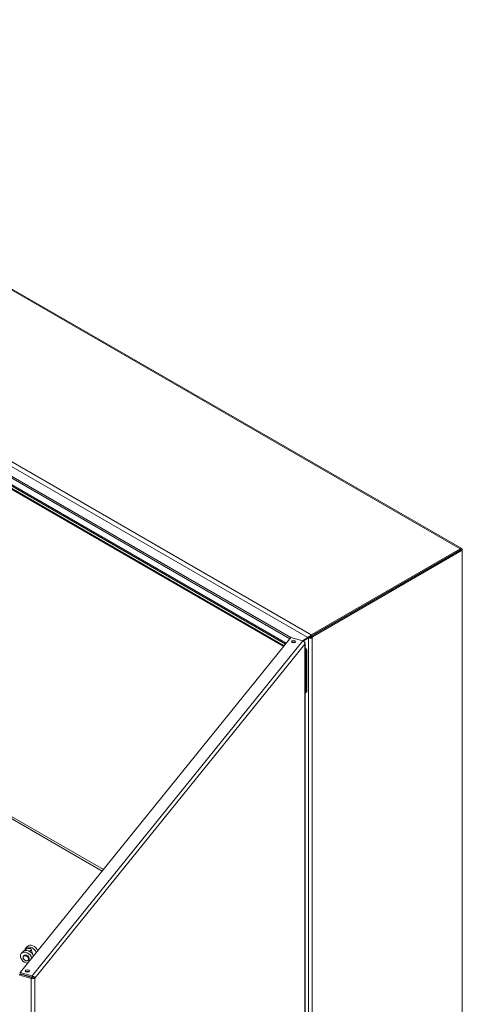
# Model space of a CAD drawing. Header units: inches. Extents: x 8 to 265, y 5 to 155.
# Tile 133 of 152: x 253 to 265, y 43 to 70. Entities that reach past the tile are written whole.
import ezdxf

# ---------------------------------------------------------------- set-up
doc = ezdxf.new("R2010")
doc.units = ezdxf.units.IN
doc.header["$LTSCALE"] = 16
doc.header["$MEASUREMENT"] = 0
doc.layers.add('Visible (ANSI)', color=7, linetype='Continuous', lineweight=5)
doc.layers.add('Visible Narrow (ANSI)', color=7, linetype='Continuous', lineweight=5)

msp = doc.modelspace()

# ---------------------------------------------------------------- linework, layer by layer
at = {"layer": 'Visible (ANSI)'}
for p, q in [((239.8401, 70.2269), (264.9197, 55.7472)), ((248.2113, 59.9947), (260.0999, 53.1308)), ((260.0522, 53.0717), (248.2262, 59.8994)), ((248.2423, 60.0126), (260.1196, 53.1552)), ((264.8792, 55.7432), (260.8034, 53.39)), ((260.8034, 53.3542), (264.8792, 55.7074)), ((264.9054, 55.7225), (260.8038, 53.3544)), ((260.8348, 53.3365), (264.9364, 55.7046)), ((264.9364, 55.7046), (264.9054, 55.7225)), ((264.9364, 55.7046), (264.9364, 55.7101)), ((264.9364, 55.7046), (264.9364, 41.2607)), ((252.8371, 44.1384), (260.2451, 53.3105)), ((260.2451, 53.3105), (260.5722, 53.2224)), ((260.5629, 53.2249), (260.7117, 53.3108)), ((260.7265, 53.3002), (260.5827, 53.2171)), ((260.6349, 38.8705), (260.6349, 53.1577)), ((260.7323, 53.3227), (260.7117, 53.3108)), ((260.7265, 53.3002), (260.7472, 53.3121)), ((260.7447, 53.3035), (260.7646, 53.326)), ((260.7698, 53.358), (260.788, 53.3395)), ((260.8072, 53.3238), (260.7968, 53.3298)), ((260.8038, 53.3544), (260.8348, 53.3365)), ((260.8278, 53.3119), (260.8072, 53.3238)), ((260.6569, 52.9324), (260.6569, 51.834)), ((260.6817, 52.9467), (260.6817, 51.8483)), ((260.6663, 51.8144), (260.6416, 51.8001)), ((252.9865, 44.8036), (253.0259, 44.8524)), ((253.1833, 44.6301), (253.1418, 44.781)), ((252.8694, 44.6586), (252.9089, 44.7075)), ((252.9345, 44.6), (252.9286, 44.5927)), ((253.0706, 44.4901), (253.0647, 44.4827)), ((252.8343, 44.0938), (252.8158, 44.0709)), ((252.8158, 44.0709), (253.1429, 43.9828)), ((253.1614, 44.0058), (252.8343, 44.0938)), ((253.1642, 44.0504), (252.8371, 44.1384)), ((252.8371, 44.1026), (252.8371, 44.1384)), ((253.1642, 44.0145), (252.8371, 44.1026)), ((253.1407, 44.0114), (253.1407, 44.0209)), ((253.1614, 44.0058), (253.1429, 43.9828)), ((253.1642, 44.0145), (253.1642, 44.0504)), ((253.1984, 43.9962), (253.2381, 43.9855))]:
    msp.add_line(p, q, dxfattribs=at)
for centre, major_axis, ratio, start_param, end_param in [((264.8792, 55.6771), (0.0404, 0.0701), 0.5773503, 5.4977871, 7.0685835), ((260.8034, 53.3239), (-0.0404, -0.0701), 0.5773503, 3.9269908, 4.5542912), ((260.3167, 53.161), (-0.0557, 0), 0.5773503, 3.7319507, 5.6928272), ((260.8034, 53.3239), (0.0185, 0.0321), 0.5773503, 0.7853982, 1.4126985), ((260.7776, 53.3393), (0.0185, 0.0321), 0.5773503, 4.750321, 5.4977871), ((260.8086, 53.3214), (-0.0185, -0.0321), 0.5773503, 1.6087284, 2.3561945), ((260.6293, 52.9769), (0.037, -0.0642), 0.5773503, 0.7853982, 2.2491398), ((260.6045, 52.9626), (-0.037, 0.0642), 0.5773503, 3.9269908, 4.8799282), ((260.5589, 52.5985), (-0.0554, 0.0959), 0.5773503, 3.6848561, 4.1691255), ((260.5836, 52.6128), (0.0402, -0.0696), 0.5773503, 0.3408865, 0.4367275), ((260.5589, 52.2811), (-0.0554, 0.0959), 0.5773503, 3.6848561, 4.1691255), ((260.5836, 52.2954), (0.0402, -0.0696), 0.5773503, 0.3408865, 0.4367275), ((260.6045, 51.8643), (0.037, -0.0642), 0.5773503, 6.1156461, 7.0685835), ((260.6293, 51.8786), (0.037, -0.0642), 0.5773503, 0, 0.7853982), ((253.045, 44.5975), (-0.1361, 0.1099), 0.7399972, 3.9025019, 6.2831853), ((253.1226, 44.6937), (-0.1361, 0.1099), 0.7399972, 3.9025019, 6.7805722), ((253.0532, 44.7566), (-0.0886, -0.0244), 0.4683678, 1.8454928, 6.0551333), ((253.1621, 44.7425), (-0.1361, 0.1099), 0.7399972, 3.9025019, 6.2831853), ((253.0055, 44.5487), (-0.1361, 0.1099), 0.7399972, 3.9025019, 8.6638687), ((253.0339, 44.144), (-0.0557, 0), 0.5773503, 3.7319507, 5.6928272)]:
    msp.add_ellipse(centre, major_axis=major_axis, ratio=ratio, start_param=start_param, end_param=end_param, dxfattribs=at)
for centre in [(260.3167, 53.1968), (253.0339, 44.1798)]:
    msp.add_ellipse(centre, major_axis=(-0.0557, 0), ratio=0.5773503, dxfattribs=at)
for points, knots in [([(260.5722, 53.2224), (260.5931, 53.2138), (260.6135, 53.1934), (260.6227, 53.1699), (260.6272, 53.1586), (260.6291, 53.1466), (260.6282, 53.1354)], [0, 0, 0, 0, 1.0578122, 1.0578122, 1.0578122, 1.5707963, 1.5707963, 1.5707963, 1.5707963]), ([(260.6282, 53.1354), (260.6388, 53.1525), (260.6362, 53.1728), (260.6215, 53.1886), (260.6154, 53.1951), (260.6075, 53.2008), (260.5984, 53.2054)], [0, 0, 0, 0, 1.0578122, 1.0578122, 1.0578122, 1.4944539, 1.4944539, 1.4944539, 1.4944539]), ([(260.7528, 53.3314), (260.7471, 53.3299), (260.7415, 53.3276), (260.735, 53.3242), (260.7336, 53.3235), (260.7323, 53.3227)], [0, 0, 0, 0, 0.076237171, 0.076237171, 0.097397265, 0.097397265, 0.097397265, 0.097397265]), ([(260.8278, 53.3119), (260.8198, 53.3013), (260.8053, 53.2924), (260.7888, 53.2907), (260.7722, 53.2889), (260.7552, 53.2946), (260.7447, 53.3035)], [0.7474661, 0.7474661, 0.7474661, 0.7474661, 1.5518303, 1.5518303, 1.5518303, 2.3561945, 2.3561945, 2.3561945, 2.3561945]), ([(260.7472, 53.3121), (260.7511, 53.3144), (260.7552, 53.3172), (260.7608, 53.3221), (260.7626, 53.3239), (260.7643, 53.3258)], [0, 0, 0, 0, 0.062634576, 0.062634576, 0.095709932, 0.095709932, 0.095709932, 0.095709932]), ([(260.7646, 53.326), (260.7696, 53.3175), (260.7786, 53.3134), (260.7861, 53.3169), (260.7907, 53.3191), (260.7944, 53.3239), (260.7968, 53.3298)], [-2.3561945, -2.3561945, -2.3561945, -2.3561945, -1.3625607, -1.3625607, -1.3625607, -0.7474661, -0.7474661, -0.7474661, -0.7474661]), ([(252.9286, 44.5927), (252.9243, 44.5873), (252.921, 44.581), (252.917, 44.5673), (252.9163, 44.5598), (252.9175, 44.5442), (252.9195, 44.5361), (252.926, 44.5201), (252.9306, 44.5122), (252.9418, 44.4977), (252.9485, 44.4909), (252.9632, 44.4793), (252.9713, 44.4744), (252.9881, 44.4669), (252.9968, 44.4643), (253.0139, 44.4618), (253.0224, 44.4618), (253.0381, 44.4646), (253.0453, 44.4673), (253.0567, 44.4743), (253.0611, 44.4782), (253.0647, 44.4827)], [5.1510495, 5.1510495, 5.1510495, 5.1510495, 5.4520034, 5.4520034, 5.7602715, 5.7602715, 6.080945, 6.080945, 6.4081522, 6.4081522, 6.7368787, 6.7368787, 7.0657198, 7.0657198, 7.3944036, 7.3944036, 7.7212651, 7.7212651, 8.0406594, 8.0406594, 8.2926422, 8.2926422, 8.2926422, 8.2926422]), ([(253.0706, 44.4901), (253.075, 44.4955), (253.0782, 44.5017), (253.0822, 44.5155), (253.0829, 44.523), (253.0817, 44.5386), (253.0797, 44.5467), (253.0732, 44.5626), (253.0686, 44.5705), (253.0574, 44.5851), (253.0508, 44.5918), (253.036, 44.6034), (253.028, 44.6084), (253.0112, 44.6159), (253.0025, 44.6184), (252.9853, 44.621), (252.9769, 44.6209), (252.9612, 44.6181), (252.9539, 44.6155), (252.9426, 44.6084), (252.9382, 44.6045), (252.9345, 44.6)], [2.0094569, 2.0094569, 2.0094569, 2.0094569, 2.3104108, 2.3104108, 2.6186788, 2.6186788, 2.9393524, 2.9393524, 3.2665596, 3.2665596, 3.5952861, 3.5952861, 3.9241271, 3.9241271, 4.2528109, 4.2528109, 4.5796724, 4.5796724, 4.8990667, 4.8990667, 5.1510495, 5.1510495, 5.1510495, 5.1510495]), ([(253.1429, 43.9828), (253.1658, 43.9728), (253.1944, 43.9704), (253.2149, 43.975), (253.2248, 43.9772), (253.2329, 43.981), (253.2381, 43.9855)], [0, 0, 0, 0, 1.0578122, 1.0578122, 1.0578122, 1.5707963, 1.5707963, 1.5707963, 1.5707963]), ([(253.1984, 43.9962), (253.1931, 43.9946), (253.1796, 43.9957), (253.1675, 44.0021), (253.1654, 44.0032), (253.1634, 44.0044), (253.1614, 44.0058)], [0, 0, 0, 0, 1.3404708, 1.3404708, 1.3404708, 1.5707963, 1.5707963, 1.5707963, 1.5707963]), ([(253.2381, 43.9855), (253.2361, 44.0036), (253.221, 44.0249), (253.199, 44.0379), (253.1883, 44.0442), (253.1763, 44.0486), (253.1642, 44.0504)], [0, 0, 0, 0, 1.0578122, 1.0578122, 1.0578122, 1.5707963, 1.5707963, 1.5707963, 1.5707963]), ([(253.1984, 43.9962), (253.1958, 44.0032), (253.1848, 44.0119), (253.1713, 44.014), (253.1689, 44.0144), (253.1666, 44.0146), (253.1642, 44.0145)], [0, 0, 0, 0, 1.3404708, 1.3404708, 1.3404708, 1.5707963, 1.5707963, 1.5707963, 1.5707963])]:
    msp.add_open_spline(points, degree=3, knots=knots, dxfattribs=at)
for points in [[(260.7117, 53.3108), (260.7232, 53.3249), (260.7437, 53.344), (260.7698, 53.358)], [(260.7447, 53.3035), (260.738, 53.3018), (260.7318, 53.3008), (260.7265, 53.3002)], [(260.788, 53.3395), (260.7747, 53.3375), (260.7628, 53.3342), (260.7529, 53.3314)], [(260.7643, 53.3258), (260.7644, 53.3259), (260.7645, 53.3259), (260.7646, 53.326)]]:
    msp.add_open_spline(points, degree=3, dxfattribs=at)
at = {"layer": 'Visible Narrow (ANSI)'}
for p, q in [((264.8792, 55.7432), (239.7997, 70.2229)), ((260.7117, 53.3108), (235.7011, 67.7507)), ((235.7238, 67.8696), (260.8034, 53.39)), ((248.2113, 59.9322), (260.0655, 53.0882)), ((260.2207, 53.2803), (248.4749, 60.0617)), ((248.4946, 60.0958), (260.2486, 53.3096)), ((264.8792, 55.7074), (264.8792, 55.7432)), ((264.9364, 55.7101), (264.9316, 55.7074)), ((260.8034, 53.39), (260.8034, 53.3542)), ((253.1642, 44.0504), (260.5722, 53.2224)), ((260.6282, 53.1354), (253.2381, 43.9855)), ((260.6282, 38.8578), (260.6282, 53.1354)), ((260.7265, 38.9112), (260.7265, 53.3002)), ((260.8278, 53.3119), (260.8278, 38.8886)), ((260.6817, 52.9467), (260.6569, 52.9324)), ((260.6569, 51.834), (260.6817, 51.8483)), ((255.0831, 46.9193), (251.8732, 48.7725)), ((252.0017, 48.7588), (255.1164, 46.9605)), ((253.1429, 29.6706), (253.1429, 43.9828)), ((253.2381, 43.9855), (253.2381, 29.7079))]:
    msp.add_line(p, q, dxfattribs=at)
msp.add_ellipse((252.9937, 44.5341), major_axis=(-0.0626, 0.0506), ratio=0.7399972, dxfattribs=at)
for centre in [(252.9967, 44.5377), (253.0026, 44.545)]:
    msp.add_ellipse(centre, major_axis=(-0.0681, 0.055), ratio=0.7399972, start_param=3.1415927, end_param=6.2831853, dxfattribs=at)

doc.saveas('drawing.dxf')
